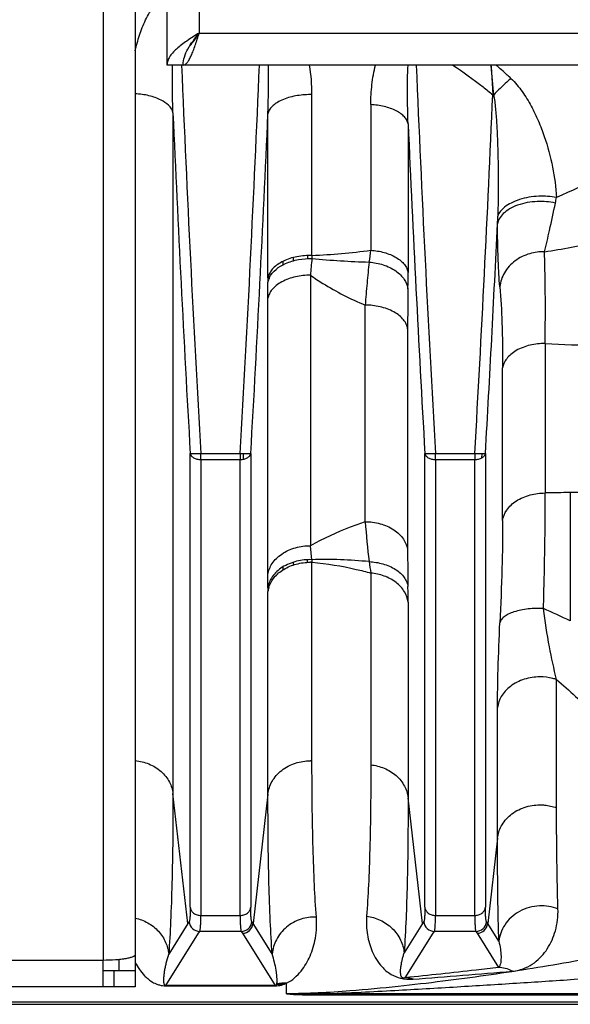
# Model space of a CAD drawing. Extents: x -1622 to 1181, y 8 to 1633.
# Tile 15 of 82: x -673 to -621, y 103 to 195. Entities that reach past the tile are written whole.
import ezdxf

# ---------------------------------------------------------------- set-up
doc = ezdxf.new("R2010")
doc.units = 0
doc.header["$LTSCALE"] = 65.395
doc.layers.get('0').update_dxf_attribs({"linetype": 'CONTINUOUS'})

msp = doc.modelspace()

# ---------------------------------------------------------------- linework, layer by layer
at = {"color": 6, "linetype": 'CONTINUOUS'}
for p, q in [((-658.995, 191.026), (-658.995, 355.026)), ((-523.995, 191.026), (-658.995, 191.026)), ((-852.597, 102.922), (-564.995, 102.922))]:
    msp.add_line(p, q, dxfattribs=at)
at = {"color": 9, "linetype": 'CONTINUOUS'}
for p, q in [((-655.995, 352.026), (-655.995, 194.026)), ((-664.995, 237.768), (-664.995, 107.047)), ((-655.995, 194.026), (-526.995, 194.026)), ((-645.418, 173.162), (-645.418, 188.246)), ((-639.899, 187.313), (-639.899, 173.654)), ((-658.449, 186.544), (-658.449, 122.681)), ((-649.545, 171.048), (-649.545, 186.451)), ((-636.404, 185.517), (-636.404, 171.572)), ((-647.155, 172.663), (-647.155, 172.969)), ((-645.802, 172.866), (-645.802, 173.16)), ((-645.802, 172.862), (-645.802, 173.158)), ((-648.15, 172.606), (-648.15, 172.279)), ((-645.561, 171.308), (-645.561, 145.937)), ((-649.541, 143.239), (-649.541, 169.158)), ((-640.43, 148.187), (-640.43, 168.505)), ((-636.449, 166.29), (-636.449, 145.541)), ((-623.561, 164.908), (-623.561, 150.883)), ((-627.541, 148.289), (-627.541, 162.616)), ((-656.835, 112.02), (-656.835, 154.58)), ((-655.838, 154.572), (-652.153, 154.572)), ((-651.84, 154.048), (-651.84, 154.558)), ((-651.155, 154.579), (-651.155, 112.02)), ((-634.835, 112.02), (-634.835, 154.58)), ((-633.838, 154.572), (-630.151, 154.572)), ((-629.478, 154.179), (-629.468, 154.552)), ((-629.478, 154.172), (-629.468, 154.546)), ((-629.155, 154.579), (-629.155, 112.02)), ((-655.84, 154.017), (-652.15, 154.017)), ((-655.84, 154.017), (-655.84, 111.256)), ((-652.15, 111.256), (-652.15, 154.017)), ((-633.84, 154.017), (-630.15, 154.017)), ((-633.84, 154.017), (-633.84, 111.256)), ((-630.15, 111.256), (-630.15, 154.017)), ((-618.43, 150.916), (-621.197, 150.916)), ((-621.197, 150.916), (-621.197, 138.887)), ((-645.43, 144.627), (-645.561, 145.937)), ((-647.155, 144.132), (-647.155, 144.39)), ((-645.839, 144.367), (-645.838, 144.622)), ((-645.418, 125.763), (-645.418, 144.381)), ((-648.15, 143.94), (-648.15, 143.664)), ((-639.899, 143.372), (-639.899, 125.385)), ((-649.545, 122.646), (-649.545, 141.657)), ((-636.404, 140.655), (-636.404, 122.29)), ((-622.483, 121.359), (-622.483, 133.383)), ((-628.021, 118.511), (-628.021, 130.762)), ((-657.046, 110.501), (-658.449, 122.681)), ((-649.545, 122.646), (-650.944, 110.501)), ((-635.046, 110.501), (-636.404, 122.29)), ((-628.021, 118.511), (-628.944, 110.501)), ((-655.84, 111.256), (-652.15, 111.256)), ((-633.84, 111.256), (-630.15, 111.256)), ((-657.046, 110.501), (-658.846, 107.629)), ((-649.154, 107.646), (-650.944, 110.501)), ((-635.046, 110.501), (-636.773, 107.747)), ((-627.897, 108.83), (-628.944, 110.501)), ((-659.123, 104.69), (-656.051, 109.589)), ((-656.051, 109.589), (-655.94, 109.764)), ((-652.05, 109.764), (-655.94, 109.764)), ((-652.05, 109.764), (-651.939, 109.589)), ((-651.939, 109.589), (-648.868, 104.69)), ((-636.668, 105.415), (-634.051, 109.589)), ((-634.051, 109.589), (-633.94, 109.764)), ((-630.05, 109.764), (-633.94, 109.764)), ((-630.05, 109.764), (-629.939, 109.589)), ((-629.939, 109.589), (-627.928, 106.38)), ((-664.995, 107.047), (-681.028, 107.047)), ((-663.995, 106.068), (-663.995, 104.568)), ((-647.796, 103.911), (-647.796, 104.915)), ((-644.403, 103.922), (-564.995, 103.922)), ((-644.403, 103.922), (-644.403, 103.797)), ((-644.403, 103.797), (-564.995, 103.797)), ((-564.995, 103.13), (-852.597, 103.13))]:
    msp.add_line(p, q, dxfattribs=at)
at = {"color": 3, "linetype": 'CONTINUOUS'}
for p, q in [((-661.995, 237.768), (-661.995, 106.068)), ((-664.995, 104.568), (-664.995, 107.047)), ((-661.995, 104.568), (-866.995, 104.568))]:
    msp.add_line(p, q, dxfattribs=at)
at = {"color": 2, "linetype": 'CONTINUOUS'}
for p, q in [((-628.38, 188.236), (-628.381, 188.245)), ((-655.84, 154.017), (-655.84, 154.572)), ((-652.15, 154.572), (-652.15, 154.017)), ((-633.84, 154.017), (-633.84, 154.572)), ((-630.15, 154.572), (-630.15, 154.017)), ((-648.868, 104.69), (-659.123, 104.69)), ((-659.123, 104.69), (-659.123, 104.661)), ((-659.123, 104.661), (-648.868, 104.661)), ((-648.077, 104.795), (-648.73, 104.795)), ((-648.715, 104.827), (-647.992, 104.827))]:
    msp.add_line(p, q, dxfattribs=at)
at = {"color": 7, "linetype": 'CONTINUOUS'}
for p, q in [((-663.495, 106.068), (-663.495, 107.116)), ((-661.995, 106.068), (-664.995, 106.068)), ((-661.995, 106.068), (-661.995, 104.568))]:
    msp.add_line(p, q, dxfattribs=at)
at = {"color": 9, "linetype": 'CONTINUOUS'}
for centre, radius, start, end in [((1644.671, 286.933), 2304.313, 182.385527, 183.292921), ((-2953.478, 286.96), 2305.13, 356.707581, 357.614804), ((-743.649, 189.85), 94.165, 357.93104, 0.71549), ((-663.457, 188.237), 18.038, 0.02744, 8.89329), ((1752.638, 291.081), 2390.38, 182.398949, 183.273817), ((-620.235, 188.291), 8.48, 168.0149, 168.95455), ((-645.565, 180.228), 8.019, 88.95468, 90.00012), ((-3045.089, 292.568), 2418.877, 356.729524, 357.527993), ((1776.679, 293.509), 2437.476, 182.515135, 183.26747), ((-3085.649, 293.56), 2438.457, 356.732632, 357.48247), ((1809.375, 294.073), 2448.187, 182.541414, 183.266383), ((-718.268, 179.541), 90.313, 357.83963, 358.29114), ((-3174.771, 299.493), 2549.737, 356.741846, 357.226936), ((-647.874, 231.924), 58.813, 272.39313, 277.79388), ((-673.356, 177.542), 33.682, 351.45354, 353.37204), ((-637.304, 261.395), 88.949, 278.85089, 282.14658), ((-144.877, 129.833), 502.398, 175.08567, 175.26454), ((-636.681, 270.142), 97.663, 264.86116, 268.02464), ((-727.855, 171.552), 91.45, 359.04439, 0.01234), ((-1007.029, 169.122), 357.488, 0.00577, 0.24349), ((-421.417, 166.296), 215.032, 179.00594, 180.00177), ((-618.669, 243.001), 78.247, 266.41587, 270.05939), ((-621.21, 66.384), 84.532, 89.99097, 91.59339), ((-532.8, 156.763), 107.971, 184.55587, 186.55201), ((-424.916, 145.777), 211.534, 180.06388, 180.99655), ((-245.23, 205.449), 399.521, 188.78323, 188.93872), ((-896.564, 143.26), 247.023, 359.7078, 359.99507), ((-724.534, 140.569), 88.13, 0.05578, 0.99404), ((-651.325, 76.42), 69.353, 64.25159, 66.53859), ((-645.565, 121.148), 4.618, 88.18458, 90.00002), ((-622.578, 88.823), 40.718, 147.54174, 147.83401), ((-655.937, 110.766), 1.002, 185.15611, 269.8241), ((-652.053, 110.766), 1.002, 270.1759, 354.84389), ((-685.419, 88.819), 40.726, 32.16602, 32.45822), ((-600.578, 88.823), 40.718, 147.54174, 147.83401), ((-633.937, 110.766), 1.002, 185.15611, 269.8241), ((-630.053, 110.766), 1.002, 270.1759, 354.84389), ((-663.419, 88.819), 40.726, 32.16602, 32.45822), ((-833.762, 2624.164), 2526.64, 274.490566, 274.70245), ((-646.409, 197.039), 93.138, 269.14681, 271.23427)]:
    msp.add_arc(centre, radius, start, end, dxfattribs=at)
at = {"color": 2, "linetype": 'CONTINUOUS'}
for centre, radius, start, end in [((-627.853, 202.521), 14.295, 267.56157, 267.88634), ((-645.565, 166.357), 6.807, 88.76866, 90.00033), ((-591.518, 171.107), 53.94, 177.81611, 178.12581), ((-552.379, 171.047), 97.166, 179.99922, 180.23885), ((-647.829, 170.341), 1.743, 155.61972, 160.55089), ((-645.565, 139.097), 5.286, 88.414, 90.00008), ((-620.667, 145.689), 24.786, 182.45418, 183.0248), ((-579.304, 141.652), 70.241, 179.71618, 179.99591), ((-647.209, 141.348), 2.356, 164.35428, 172.45662), ((-647.162, 141.335), 2.405, 163.3846, 164.37481), ((-648.859, 106.494), 1.833, 269.73605, 270.95789), ((-648.872, 107.228), 2.567, 270.97149, 272.91745), ((-647.957, 101.22), 3.699, 87.50815, 101.82624)]:
    msp.add_arc(centre, radius, start, end, dxfattribs=at)
at = {"color": 6, "linetype": 'CONTINUOUS'}
for centre in [(-651.942, 110.591), (-629.942, 110.591)]:
    msp.add_arc(centre, 1.002, 270.16454, 354.81178, dxfattribs=at)
at = {"color": 9, "linetype": 'CONTINUOUS'}
for points, knots in [([(-661.996, 192.345), (-661.885, 192.841), (-661.616, 193.831), (-661.045, 195.274), (-660.248, 196.64), (-659.467, 197.413), (-658.995, 197.674)], [0, 0, 0, 0, 0.243826, 0.490614, 0.741701, 1, 1, 1, 1]), ([(-658.449, 186.544), (-658.463, 186.919), (-658.507, 188.412), (-658.518, 189.907), (-658.503, 191.026)], [0, 0, 0, 0, 0.250713, 1, 1, 1, 1]), ([(-639.899, 187.313), (-639.899, 187.937), (-639.83, 189.186), (-639.612, 190.42), (-639.457, 191.026)], [0, 0, 0, 0, 0.499304, 1, 1, 1, 1]), ([(-636.404, 185.516), (-636.437, 186.445), (-636.476, 188.282), (-636.453, 190.12), (-636.412, 191.026)], [0, 0, 0, 0, 0.506067, 1, 1, 1, 1]), ([(-632.216, 191.026), (-631.243, 190.378), (-629.981, 189.459), (-628.763, 188.485), (-628.461, 188.238)], [0, 0, 0, 0, 0.74974, 1, 1, 1, 1]), ([(-626.758, 189.76), (-626.875, 189.869), (-627.34, 190.296), (-627.813, 190.716), (-628.169, 191.026)], [0, 0, 0, 0, 0.252787, 1, 1, 1, 1]), ([(-626.758, 189.76), (-626.887, 189.648), (-627.442, 189.155), (-627.977, 188.64), (-628.38, 188.236)], [0, 0, 0, 0, 0.229891, 1, 1, 1, 1]), ([(-626.758, 189.76), (-626.363, 189.392), (-625.674, 188.56), (-624.85, 187.195), (-624.178, 185.78), (-623.454, 183.882), (-622.809, 181.497), (-622.546, 179.554), (-622.501, 178.599)], [0, 0, 0, 0, 0.133213, 0.264017, 0.392481, 0.518727, 0.764375, 1, 1, 1, 1]), ([(-658.449, 186.544), (-658.557, 187.08), (-659.252, 187.626), (-660.115, 187.983), (-660.924, 188.219), (-661.563, 188.304), (-661.995, 188.327)], [0, 0, 0, 0, 0.394682, 0.535584, 0.687314, 1, 1, 1, 1]), ([(-645.565, 188.247), (-646.033, 188.247), (-646.953, 188.168), (-648.037, 187.861), (-648.758, 187.474), (-649.156, 187.157), (-649.424, 186.816), (-649.521, 186.569), (-649.545, 186.451)], [0, 0, 0, 0, 0.302963, 0.595149, 0.721988, 0.830955, 0.922311, 1, 1, 1, 1]), ([(-628.38, 188.236), (-628.307, 187.812), (-628.206, 186.923), (-628.102, 185.555), (-628.03, 184.131), (-627.966, 182.195), (-627.939, 179.765), (-627.966, 177.819), (-627.996, 176.849)], [0, 0, 0, 0, 0.113115, 0.235171, 0.360831, 0.488197, 0.744669, 1, 1, 1, 1]), ([(-636.404, 185.517), (-636.426, 185.627), (-636.513, 185.857), (-636.747, 186.177), (-637.092, 186.476), (-637.536, 186.744), (-638.064, 186.967), (-638.852, 187.199), (-639.478, 187.287), (-639.899, 187.313)], [0, 0, 0, 0, 0.081044, 0.174341, 0.283357, 0.408265, 0.547213, 0.695781, 1, 1, 1, 1]), ([(-607.191, 187.239), (-609.496, 185.603), (-614.45, 182.439), (-619.707, 179.801), (-622.501, 178.599)], [0, 0, 0, 0, 0.481787, 1, 1, 1, 1]), ([(-622.501, 178.599), (-623.045, 178.703), (-623.917, 178.757), (-625.081, 178.634), (-625.954, 178.427), (-626.728, 178.119), (-627.47, 177.662), (-627.886, 177.182), (-627.996, 176.848)], [0, 0, 0, 0, 0.271507, 0.422792, 0.572178, 0.709587, 0.827711, 1, 1, 1, 1]), ([(-622.593, 178.073), (-623.15, 178.195), (-624.045, 178.267), (-625.235, 178.138), (-626.116, 177.909), (-626.881, 177.565), (-627.472, 177.133), (-627.86, 176.652), (-627.991, 176.301), (-628.02, 176.137)], [0, 0, 0, 0, 0.273371, 0.424336, 0.572405, 0.707808, 0.824102, 0.920212, 1, 1, 1, 1]), ([(-623.618, 173.506), (-623.453, 174.173), (-623.099, 175.693), (-622.77, 177.218), (-622.593, 178.073)], [0, 0, 0, 0, 0.440598, 1, 1, 1, 1]), ([(-627.807, 170.23), (-627.843, 170.624), (-627.902, 171.483), (-627.99, 173.451), (-628.014, 175.026), (-628.02, 176.137)], [0, 0, 0, 0, 0.200783, 0.43661, 1, 1, 1, 1]), ([(-639.899, 173.654), (-639.478, 173.624), (-638.851, 173.522), (-638.067, 173.254), (-637.537, 172.995), (-637.091, 172.683), (-636.745, 172.335), (-636.511, 171.962), (-636.426, 171.699), (-636.404, 171.572)], [0, 0, 0, 0, 0.291603, 0.435871, 0.57273, 0.69834, 0.811007, 0.910696, 1, 1, 1, 1]), ([(-623.618, 173.505), (-624.083, 173.517), (-625.066, 173.391), (-626.42, 172.734), (-627.443, 171.628), (-627.761, 170.686), (-627.807, 170.23)], [0, 0, 0, 0, 0.240811, 0.503462, 0.763133, 1, 1, 1, 1]), ([(-623.561, 164.908), (-623.537, 166.506), (-623.526, 168.784), (-623.562, 171.65), (-623.599, 172.917), (-623.618, 173.506)], [0, 0, 0, 0, 0.557879, 0.794406, 1, 1, 1, 1]), ([(-640.048, 172.537), (-640.09, 172.213), (-640.162, 171.557), (-640.294, 170.213), (-640.385, 169.193), (-640.43, 168.505)], [0, 0, 0, 0, 0.241746, 0.488892, 1, 1, 1, 1]), ([(-640.048, 172.537), (-639.605, 172.506), (-638.942, 172.384), (-638.123, 172.057), (-637.57, 171.74), (-637.109, 171.357), (-636.66, 170.821), (-636.462, 170.341), (-636.417, 170.029)], [0, 0, 0, 0, 0.28136, 0.422278, 0.557628, 0.684034, 0.800009, 1, 1, 1, 1]), ([(-645.561, 171.308), (-646.029, 171.308), (-646.959, 171.212), (-648.046, 170.837), (-648.761, 170.375), (-649.159, 169.992), (-649.424, 169.582), (-649.518, 169.292), (-649.541, 169.152)], [0, 0, 0, 0, 0.289692, 0.573826, 0.701006, 0.813923, 0.912643, 1, 1, 1, 1]), ([(-645.561, 171.308), (-645.182, 171.042), (-643.552, 169.969), (-641.8, 169.086), (-640.43, 168.505)], [0, 0, 0, 0, 0.237172, 1, 1, 1, 1]), ([(-627.807, 170.23), (-627.706, 169.111), (-627.574, 166.572), (-627.541, 164.032), (-627.541, 162.616)], [0, 0, 0, 0, 0.442592, 1, 1, 1, 1]), ([(-636.449, 166.29), (-636.473, 166.433), (-636.567, 166.733), (-636.834, 167.155), (-637.234, 167.549), (-637.949, 168.023), (-639.035, 168.407), (-639.963, 168.505), (-640.43, 168.505)], [0, 0, 0, 0, 0.089392, 0.189791, 0.303795, 0.431321, 0.713878, 1, 1, 1, 1]), ([(-623.561, 164.908), (-624.031, 164.908), (-624.968, 164.804), (-626.057, 164.401), (-626.768, 163.909), (-627.163, 163.502), (-627.425, 163.068), (-627.518, 162.763), (-627.541, 162.616)], [0, 0, 0, 0, 0.285993, 0.567509, 0.694675, 0.808738, 0.909702, 1, 1, 1, 1]), ([(-627.541, 148.294), (-627.493, 148.639), (-627.187, 149.376), (-626.248, 150.229), (-624.976, 150.765), (-624.03, 150.883), (-623.561, 150.883)], [0, 0, 0, 0, 0.20381, 0.448817, 0.724838, 1, 1, 1, 1]), ([(-623.714, 140.039), (-623.657, 141.966), (-623.572, 145.581), (-623.548, 149.196), (-623.561, 150.883)], [0, 0, 0, 0, 0.533328, 1, 1, 1, 1]), ([(-640.43, 148.187), (-640.899, 148.028), (-642.657, 147.393), (-644.366, 146.613), (-645.561, 145.937)], [0, 0, 0, 0, 0.265404, 1, 1, 1, 1]), ([(-640.43, 148.187), (-639.962, 148.187), (-639.018, 148.067), (-637.745, 147.52), (-636.803, 146.647), (-636.497, 145.895), (-636.449, 145.541)], [0, 0, 0, 0, 0.271732, 0.546278, 0.792687, 1, 1, 1, 1]), ([(-627.541, 148.289), (-627.541, 146.797), (-627.595, 143.6), (-627.719, 140.405), (-627.799, 138.702)], [0, 0, 0, 0, 0.466667, 1, 1, 1, 1]), ([(-649.541, 143.244), (-649.493, 143.601), (-649.192, 144.362), (-648.255, 145.253), (-646.98, 145.813), (-646.031, 145.937), (-645.561, 145.937)], [0, 0, 0, 0, 0.208154, 0.454573, 0.728562, 1, 1, 1, 1]), ([(-640.066, 144.443), (-640.957, 144.529), (-642.745, 144.648), (-644.536, 144.657), (-645.43, 144.627)], [0, 0, 0, 0, 0.500372, 1, 1, 1, 1]), ([(-645.418, 144.381), (-644.02, 144.262), (-642.163, 143.963), (-640.35, 143.498), (-639.899, 143.372)], [0, 0, 0, 0, 0.749807, 1, 1, 1, 1]), ([(-640.066, 144.443), (-639.628, 144.423), (-638.97, 144.322), (-638.151, 144.029), (-637.595, 143.737), (-637.127, 143.379), (-636.765, 142.976), (-636.525, 142.546), (-636.439, 142.245), (-636.418, 142.099)], [0, 0, 0, 0, 0.282017, 0.423341, 0.558909, 0.685182, 0.800581, 0.904867, 1, 1, 1, 1]), ([(-636.404, 140.654), (-636.449, 140.992), (-636.71, 141.701), (-637.52, 142.562), (-638.633, 143.15), (-639.475, 143.332), (-639.899, 143.372)], [0, 0, 0, 0, 0.215337, 0.461933, 0.731158, 1, 1, 1, 1]), ([(-623.714, 140.039), (-624.188, 140.062), (-624.903, 140.047), (-625.825, 139.911), (-626.454, 139.752), (-626.987, 139.542), (-627.398, 139.292), (-627.676, 139.015), (-627.777, 138.801), (-627.799, 138.701)], [0, 0, 0, 0, 0.314569, 0.470903, 0.615993, 0.743059, 0.848312, 0.932248, 1, 1, 1, 1]), ([(-622.483, 133.383), (-622.74, 134.399), (-623.206, 136.609), (-623.555, 138.839), (-623.712, 140.039)], [0, 0, 0, 0, 0.464114, 1, 1, 1, 1]), ([(-628.021, 130.762), (-628.021, 131.954), (-627.97, 134.602), (-627.868, 137.248), (-627.799, 138.702)], [0, 0, 0, 0, 0.450275, 1, 1, 1, 1]), ([(-624.041, 133.635), (-624.538, 133.635), (-625.527, 133.489), (-626.816, 132.848), (-627.706, 131.888), (-627.977, 131.119), (-628.021, 130.762)], [0, 0, 0, 0, 0.280052, 0.554515, 0.796791, 1, 1, 1, 1]), ([(-622.483, 133.383), (-622.6, 133.422), (-623.106, 133.571), (-623.637, 133.635), (-624.041, 133.635)], [0, 0, 0, 0, 0.232581, 1, 1, 1, 1]), ([(-622.483, 133.383), (-621.882, 132.867), (-619.512, 130.769), (-617.271, 128.528), (-615.656, 126.791)], [0, 0, 0, 0, 0.250449, 1, 1, 1, 1]), ([(-661.995, 125.781), (-661.556, 125.739), (-660.678, 125.528), (-659.539, 124.834), (-658.739, 123.841), (-658.493, 123.058), (-658.449, 122.681)], [0, 0, 0, 0, 0.261032, 0.526091, 0.775802, 1, 1, 1, 1]), ([(-649.545, 122.646), (-649.498, 123.054), (-649.214, 123.909), (-648.288, 124.953), (-647.001, 125.619), (-646.036, 125.766), (-645.565, 125.766)], [0, 0, 0, 0, 0.224413, 0.476497, 0.742889, 1, 1, 1, 1]), ([(-645.002, 111.107), (-645.077, 112.107), (-645.203, 114.257), (-645.381, 119.142), (-645.418, 123.028), (-645.418, 125.763)], [0, 0, 0, 0, 0.205072, 0.440488, 1, 1, 1, 1]), ([(-639.899, 125.385), (-639.899, 122.741), (-639.934, 118.979), (-640.102, 114.243), (-640.221, 112.152), (-640.291, 111.177)], [0, 0, 0, 0, 0.557919, 0.793721, 1, 1, 1, 1]), ([(-639.899, 125.385), (-639.471, 125.339), (-638.613, 125.125), (-637.493, 124.44), (-636.696, 123.453), (-636.448, 122.669), (-636.404, 122.29)], [0, 0, 0, 0, 0.257216, 0.52077, 0.771971, 1, 1, 1, 1]), ([(-658.449, 122.681), (-658.449, 119.868), (-658.485, 115.874), (-658.655, 110.857), (-658.775, 108.653), (-658.846, 107.629)], [0, 0, 0, 0, 0.560384, 0.795603, 1, 1, 1, 1]), ([(-649.154, 107.646), (-649.224, 108.669), (-649.343, 110.869), (-649.51, 115.869), (-649.545, 119.847), (-649.545, 122.646)], [0, 0, 0, 0, 0.204997, 0.440409, 1, 1, 1, 1]), ([(-636.404, 122.29), (-636.404, 119.584), (-636.448, 114.734), (-636.631, 109.887), (-636.773, 107.747)], [0, 0, 0, 0, 0.557888, 1, 1, 1, 1]), ([(-628.021, 118.511), (-627.977, 118.897), (-627.714, 119.718), (-626.833, 120.764), (-625.539, 121.47), (-624.538, 121.631), (-624.041, 121.631)], [0, 0, 0, 0, 0.212003, 0.457975, 0.728509, 1, 1, 1, 1]), ([(-624.041, 121.631), (-623.9, 121.631), (-623.372, 121.607), (-622.848, 121.491), (-622.483, 121.358)], [0, 0, 0, 0, 0.266253, 1, 1, 1, 1]), ([(-622.351, 111.872), (-622.374, 112.594), (-622.457, 115.756), (-622.483, 118.919), (-622.483, 121.359)], [0, 0, 0, 0, 0.22845, 1, 1, 1, 1]), ([(-627.897, 108.83), (-627.918, 109.567), (-627.997, 112.793), (-628.021, 116.021), (-628.021, 118.511)], [0, 0, 0, 0, 0.228346, 1, 1, 1, 1]), ([(-656.835, 112.02), (-656.835, 111.845), (-656.838, 111.537), (-656.852, 111.177), (-656.872, 110.951), (-656.889, 110.83), (-656.908, 110.741), (-656.924, 110.693), (-656.935, 110.676)], [0, 0, 0, 0, 0.386877, 0.684499, 0.798469, 0.88888, 0.955827, 1, 1, 1, 1]), ([(-656.835, 112.02), (-656.823, 111.92), (-656.751, 111.709), (-656.519, 111.454), (-656.198, 111.292), (-655.957, 111.256), (-655.84, 111.256)], [0, 0, 0, 0, 0.222727, 0.474262, 0.74151, 1, 1, 1, 1]), ([(-652.15, 111.256), (-652.033, 111.256), (-651.793, 111.292), (-651.471, 111.454), (-651.239, 111.709), (-651.167, 111.92), (-651.155, 112.02)], [0, 0, 0, 0, 0.25849, 0.525738, 0.777273, 1, 1, 1, 1]), ([(-651.055, 110.676), (-651.066, 110.693), (-651.083, 110.741), (-651.102, 110.829), (-651.118, 110.951), (-651.138, 111.177), (-651.152, 111.537), (-651.155, 111.845), (-651.155, 112.02)], [0, 0, 0, 0, 0.044151, 0.111076, 0.201472, 0.315436, 0.613079, 1, 1, 1, 1]), ([(-634.835, 112.02), (-634.835, 111.845), (-634.838, 111.537), (-634.852, 111.177), (-634.872, 110.951), (-634.889, 110.83), (-634.908, 110.741), (-634.924, 110.693), (-634.935, 110.676)], [0, 0, 0, 0, 0.386877, 0.684499, 0.798469, 0.88888, 0.955827, 1, 1, 1, 1]), ([(-634.835, 112.02), (-634.823, 111.92), (-634.751, 111.709), (-634.519, 111.454), (-634.198, 111.292), (-633.957, 111.256), (-633.84, 111.256)], [0, 0, 0, 0, 0.222727, 0.474262, 0.74151, 1, 1, 1, 1]), ([(-630.15, 111.256), (-630.033, 111.256), (-629.793, 111.292), (-629.471, 111.454), (-629.239, 111.709), (-629.167, 111.92), (-629.155, 112.02)], [0, 0, 0, 0, 0.25849, 0.525738, 0.777273, 1, 1, 1, 1]), ([(-629.055, 110.676), (-629.066, 110.693), (-629.083, 110.741), (-629.102, 110.829), (-629.118, 110.951), (-629.138, 111.177), (-629.152, 111.537), (-629.155, 111.845), (-629.155, 112.02)], [0, 0, 0, 0, 0.044151, 0.111076, 0.201472, 0.315436, 0.613079, 1, 1, 1, 1]), ([(-622.351, 111.872), (-622.894, 112.082), (-624.148, 112.287), (-625.708, 111.861), (-626.763, 111.107), (-627.365, 110.399), (-627.747, 109.626), (-627.869, 109.088), (-627.897, 108.83)], [0, 0, 0, 0, 0.241175, 0.51098, 0.645871, 0.773941, 0.892371, 1, 1, 1, 1]), ([(-626.625, 106.029), (-626.211, 106.063), (-625.474, 106.249), (-624.565, 106.781), (-623.877, 107.41), (-623.138, 108.374), (-622.483, 109.862), (-622.329, 111.181), (-622.351, 111.872)], [0, 0, 0, 0, 0.156933, 0.280974, 0.395098, 0.507012, 0.738443, 1, 1, 1, 1]), ([(-661.995, 111.006), (-661.585, 110.921), (-660.777, 110.621), (-659.772, 109.827), (-659.092, 108.789), (-658.885, 108.008), (-658.846, 107.629)], [0, 0, 0, 0, 0.255543, 0.516354, 0.767993, 1, 1, 1, 1]), ([(-655.94, 109.764), (-655.929, 109.783), (-655.912, 109.836), (-655.894, 109.934), (-655.877, 110.069), (-655.857, 110.319), (-655.843, 110.719), (-655.84, 111.062), (-655.84, 111.256)], [0, 0, 0, 0, 0.043516, 0.110169, 0.200526, 0.314569, 0.612441, 1, 1, 1, 1]), ([(-652.15, 111.256), (-652.15, 111.062), (-652.147, 110.719), (-652.133, 110.319), (-652.113, 110.069), (-652.097, 109.934), (-652.078, 109.836), (-652.061, 109.783), (-652.05, 109.764)], [0, 0, 0, 0, 0.387559, 0.68543, 0.799474, 0.889831, 0.956484, 1, 1, 1, 1]), ([(-645.002, 111.107), (-645.486, 111.124), (-646.5, 110.983), (-647.854, 110.243), (-648.818, 109.062), (-649.107, 108.107), (-649.154, 107.646)], [0, 0, 0, 0, 0.245561, 0.507558, 0.764864, 1, 1, 1, 1]), ([(-647.796, 104.915), (-647.261, 105.164), (-646.386, 105.961), (-645.524, 107.46), (-645.013, 109.192), (-644.953, 110.45), (-645.002, 111.107)], [0, 0, 0, 0, 0.248131, 0.476673, 0.722938, 1, 1, 1, 1]), ([(-640.291, 111.177), (-640.332, 110.601), (-640.298, 109.738), (-640.053, 108.636), (-639.776, 107.855), (-639.386, 107.101), (-638.941, 106.505), (-638.462, 106.044), (-637.908, 105.646), (-637.056, 105.294), (-636.334, 105.25), (-635.938, 105.281)], [0, 0, 0, 0, 0.207947, 0.307538, 0.406022, 0.50586, 0.612381, 0.672552, 0.744761, 0.857172, 1, 1, 1, 1]), ([(-640.291, 111.176), (-639.858, 111.126), (-638.98, 110.881), (-637.849, 110.111), (-637.057, 109.016), (-636.815, 108.162), (-636.773, 107.747)], [0, 0, 0, 0, 0.24775, 0.507488, 0.76277, 1, 1, 1, 1]), ([(-633.94, 109.764), (-633.929, 109.783), (-633.912, 109.836), (-633.894, 109.934), (-633.877, 110.069), (-633.857, 110.319), (-633.843, 110.719), (-633.84, 111.062), (-633.84, 111.256)], [0, 0, 0, 0, 0.043516, 0.110169, 0.200526, 0.314569, 0.612441, 1, 1, 1, 1]), ([(-630.15, 111.256), (-630.15, 111.062), (-630.147, 110.719), (-630.133, 110.319), (-630.113, 110.069), (-630.097, 109.934), (-630.078, 109.836), (-630.061, 109.783), (-630.05, 109.764)], [0, 0, 0, 0, 0.387559, 0.68543, 0.799474, 0.889831, 0.956484, 1, 1, 1, 1]), ([(-613.968, 108.272), (-616.419, 107.76), (-621.454, 106.798), (-627.857, 105.78), (-633.195, 105.063), (-637.442, 104.568), (-642.319, 104.103), (-645.813, 103.911), (-647.796, 103.911)], [0, 0, 0, 0, 0.219922, 0.450247, 0.569527, 0.692976, 0.825836, 1, 1, 1, 1]), ([(-627.897, 108.83), (-627.833, 108.59), (-627.741, 108.13), (-627.682, 107.469), (-627.698, 106.961), (-627.776, 106.6), (-627.861, 106.435), (-627.928, 106.38)], [0, 0, 0, 0, 0.296092, 0.557957, 0.790955, 0.897313, 1, 1, 1, 1]), ([(-659.123, 104.69), (-659.149, 104.69), (-659.194, 104.702), (-659.244, 104.755), (-659.272, 104.821), (-659.291, 104.9), (-659.304, 105.006), (-659.31, 105.143), (-659.304, 105.369), (-659.28, 105.661), (-659.232, 106.024), (-659.166, 106.404), (-659.052, 106.944), (-658.938, 107.354), (-658.846, 107.629)], [0, 0, 0, 0, 0.025968, 0.041988, 0.06911, 0.095138, 0.121174, 0.174074, 0.228394, 0.34148, 0.46055, 0.585684, 0.717075, 1, 1, 1, 1]), ([(-648.715, 104.84), (-648.701, 104.888), (-648.687, 104.99), (-648.682, 105.196), (-648.697, 105.462), (-648.733, 105.791), (-648.802, 106.26), (-648.928, 106.884), (-649.069, 107.386), (-649.154, 107.646)], [0, 0, 0, 0, 0.052968, 0.106359, 0.216663, 0.332271, 0.453421, 0.713401, 1, 1, 1, 1]), ([(-636.668, 105.415), (-636.708, 105.399), (-636.776, 105.377), (-636.872, 105.376), (-636.979, 105.416), (-637.056, 105.541), (-637.091, 105.695), (-637.106, 105.844), (-637.109, 105.993), (-637.101, 106.196), (-637.075, 106.453), (-637.026, 106.766), (-636.959, 107.087), (-636.875, 107.416), (-636.809, 107.636), (-636.773, 107.747)], [0, 0, 0, 0, 0.047817, 0.077913, 0.104965, 0.171217, 0.227205, 0.282047, 0.337088, 0.392731, 0.506402, 0.623706, 0.744922, 0.870275, 1, 1, 1, 1]), ([(-661.996, 106.86), (-661.877, 106.633), (-661.612, 106.193), (-661.206, 105.689), (-660.821, 105.324), (-660.466, 105.055), (-660.09, 104.852), (-659.634, 104.699), (-659.32, 104.661), (-659.123, 104.661)], [0, 0, 0, 0, 0.202232, 0.404064, 0.508696, 0.621018, 0.75411, 0.843988, 1, 1, 1, 1]), ([(-644.403, 103.922), (-643.204, 103.958), (-640.953, 104.052), (-636.752, 104.271), (-631.892, 104.557), (-626.284, 104.908), (-619.188, 105.373), (-610.759, 105.96), (-604.133, 106.468), (-600.944, 106.73)], [0, 0, 0, 0, 0.082616, 0.155174, 0.289753, 0.417992, 0.542216, 0.779602, 1, 1, 1, 1]), ([(-627.928, 106.38), (-628.63, 106.298), (-631.542, 105.96), (-634.456, 105.639), (-636.668, 105.415)], [0, 0, 0, 0, 0.241329, 1, 1, 1, 1]), ([(-626.625, 106.029), (-626.836, 106.138), (-627.261, 106.303), (-627.712, 106.372), (-627.928, 106.38)], [0, 0, 0, 0, 0.524017, 1, 1, 1, 1]), ([(-635.938, 105.281), (-635.998, 105.3), (-636.236, 105.368), (-636.483, 105.406), (-636.668, 105.415)], [0, 0, 0, 0, 0.253309, 1, 1, 1, 1]), ([(-647.796, 103.911), (-647.583, 103.885), (-647.086, 103.85), (-646.277, 103.817), (-645.36, 103.8), (-644.725, 103.797), (-644.403, 103.797)], [0, 0, 0, 0, 0.189906, 0.439272, 0.715336, 1, 1, 1, 1])]:
    msp.add_open_spline(points, degree=3, knots=knots, dxfattribs=at)
at = {"color": 6, "linetype": 'CONTINUOUS'}
for points, knots in [([(-655.995, 194.026), (-656.381, 193.781), (-657.112, 193.315), (-657.955, 192.696), (-658.485, 192.175), (-658.77, 191.8), (-658.952, 191.418), (-658.995, 191.152), (-658.995, 191.026)], [0, 0, 0, 0, 0.312601, 0.592695, 0.71328, 0.819587, 0.913511, 1, 1, 1, 1]), ([(-657.495, 191.026), (-657.495, 191.279), (-657.409, 191.807), (-657.063, 192.56), (-656.568, 193.297), (-656.19, 193.778), (-655.995, 194.026)], [0, 0, 0, 0, 0.222177, 0.461575, 0.723405, 1, 1, 1, 1]), ([(-657.495, 191.026), (-657.43, 191.026), (-657.28, 191.08), (-657.095, 191.27), (-656.912, 191.552), (-656.73, 191.925), (-656.547, 192.377), (-656.295, 193.083), (-656.117, 193.642), (-655.995, 194.026)], [0, 0, 0, 0, 0.05681, 0.130246, 0.227172, 0.348097, 0.490512, 0.650232, 1, 1, 1, 1])]:
    msp.add_open_spline(points, degree=3, knots=knots, dxfattribs=at)
at = {"color": 2, "linetype": 'CONTINUOUS'}
for points, knots in [([(-656.867, 192.839), (-656.703, 192.997), (-656.4, 193.389), (-656.137, 193.803), (-655.995, 194.026)], [0, 0, 0, 0, 0.463045, 1, 1, 1, 1]), ([(-628.635, 191.027), (-628.599, 190.572), (-628.533, 189.643), (-628.486, 188.713), (-628.462, 188.239)], [0, 0, 0, 0, 0.490075, 1, 1, 1, 1]), ([(-628.381, 188.245), (-628.416, 188.718), (-628.487, 189.646), (-628.576, 190.573), (-628.623, 191.027)], [0, 0, 0, 0, 0.509555, 1, 1, 1, 1]), ([(-645.565, 173.164), (-646.047, 173.164), (-646.974, 173.067), (-648.047, 172.7), (-648.742, 172.264), (-649.139, 171.899), (-649.419, 171.493), (-649.52, 171.195), (-649.545, 171.048)], [0, 0, 0, 0, 0.29985, 0.574399, 0.696646, 0.807403, 0.90757, 1, 1, 1, 1]), ([(-649.417, 171.06), (-649.137, 171.677), (-648.332, 172.263), (-647.304, 172.635), (-646.482, 172.83), (-645.846, 172.879), (-645.429, 172.871)], [0, 0, 0, 0, 0.445625, 0.583626, 0.724945, 1, 1, 1, 1]), ([(-649.544, 170.642), (-649.54, 170.665), (-649.523, 170.759), (-649.497, 170.853), (-649.472, 170.921)], [0, 0, 0, 0, 0.243733, 1, 1, 1, 1]), ([(-655.838, 154.572), (-655.955, 154.565), (-656.129, 154.557), (-656.355, 154.552), (-656.507, 154.551), (-656.634, 154.554), (-656.732, 154.558), (-656.794, 154.567), (-656.827, 154.573), (-656.835, 154.579)], [0, 0, 0, 0, 0.351395, 0.522811, 0.677997, 0.80737, 0.905344, 0.968726, 1, 1, 1, 1]), ([(-656.835, 154.579), (-656.822, 154.5), (-656.738, 154.334), (-656.504, 154.157), (-656.194, 154.043), (-655.961, 154.017), (-655.84, 154.017)], [0, 0, 0, 0, 0.197577, 0.431676, 0.704267, 1, 1, 1, 1]), ([(-651.155, 154.579), (-651.164, 154.573), (-651.196, 154.567), (-651.259, 154.558), (-651.356, 154.554), (-651.483, 154.551), (-651.636, 154.552), (-651.861, 154.557), (-652.036, 154.565), (-652.153, 154.572)], [0, 0, 0, 0, 0.031268, 0.094644, 0.192609, 0.321977, 0.47716, 0.648579, 1, 1, 1, 1]), ([(-652.15, 154.017), (-652.03, 154.017), (-651.797, 154.043), (-651.486, 154.157), (-651.252, 154.334), (-651.168, 154.5), (-651.155, 154.579)], [0, 0, 0, 0, 0.295733, 0.568324, 0.802423, 1, 1, 1, 1]), ([(-633.838, 154.572), (-633.955, 154.565), (-634.129, 154.557), (-634.355, 154.552), (-634.507, 154.551), (-634.634, 154.554), (-634.732, 154.558), (-634.794, 154.567), (-634.827, 154.573), (-634.835, 154.579)], [0, 0, 0, 0, 0.351446, 0.522863, 0.678038, 0.807396, 0.905355, 0.968729, 1, 1, 1, 1]), ([(-634.835, 154.579), (-634.822, 154.5), (-634.738, 154.334), (-634.504, 154.157), (-634.194, 154.043), (-633.961, 154.017), (-633.84, 154.017)], [0, 0, 0, 0, 0.197577, 0.431676, 0.704267, 1, 1, 1, 1]), ([(-629.155, 154.579), (-629.163, 154.573), (-629.196, 154.567), (-629.258, 154.558), (-629.356, 154.554), (-629.483, 154.551), (-629.634, 154.552), (-629.86, 154.557), (-630.034, 154.565), (-630.151, 154.572)], [0, 0, 0, 0, 0.031258, 0.094591, 0.192487, 0.321779, 0.47691, 0.648331, 1, 1, 1, 1]), ([(-630.15, 154.017), (-630.03, 154.017), (-629.797, 154.043), (-629.486, 154.157), (-629.252, 154.334), (-629.168, 154.5), (-629.155, 154.579)], [0, 0, 0, 0, 0.295733, 0.568324, 0.802423, 1, 1, 1, 1]), ([(-645.43, 144.627), (-645.908, 144.64), (-646.88, 144.54), (-648.196, 144.01), (-649.046, 143.242), (-649.427, 142.531), (-649.521, 142.173), (-649.544, 142)], [0, 0, 0, 0, 0.271063, 0.546293, 0.792728, 0.901099, 1, 1, 1, 1]), ([(-649.467, 142.023), (-649.365, 142.365), (-648.986, 143.036), (-648.064, 143.791), (-646.883, 144.274), (-646.01, 144.383), (-645.565, 144.383)], [0, 0, 0, 0, 0.22053, 0.462168, 0.724788, 1, 1, 1, 1]), ([(-648.724, 104.811), (-648.732, 104.789), (-648.748, 104.756), (-648.792, 104.705), (-648.838, 104.69), (-648.868, 104.69)], [0, 0, 0, 0, 0.343467, 0.548854, 1, 1, 1, 1]), ([(-648.742, 104.665), (-648.537, 104.675), (-648.209, 104.734), (-647.906, 104.861), (-647.796, 104.915)], [0, 0, 0, 0, 0.625659, 1, 1, 1, 1])]:
    msp.add_open_spline(points, degree=3, knots=knots, dxfattribs=at)
at = {"color": 9, "linetype": 'CONTINUOUS'}
msp.add_open_spline([(-622.593, 178.073), (-622.557, 178.247), (-622.527, 178.423), (-622.501, 178.599)], degree=3, dxfattribs=at)
at = {"color": 3, "linetype": 'CONTINUOUS'}
msp.add_open_spline([(-661.995, 107.568), (-661.995, 107.529), (-662.043, 107.466), (-662.13, 107.411), (-662.278, 107.341), (-662.529, 107.266), (-662.899, 107.19), (-663.349, 107.128), (-664.055, 107.064), (-664.612, 107.047), (-664.995, 107.047)], degree=3, knots=[0, 0, 0, 0, 0.0375, 0.065438, 0.100819, 0.194373, 0.316765, 0.464143, 0.631322, 1, 1, 1, 1], dxfattribs=at)
at = {"color": 2, "linetype": 'CONTINUOUS'}
msp.add_open_spline([(-648.715, 104.84), (-648.718, 104.83), (-648.721, 104.82), (-648.724, 104.811)], degree=3, dxfattribs=at)

doc.saveas('drawing.dxf')
